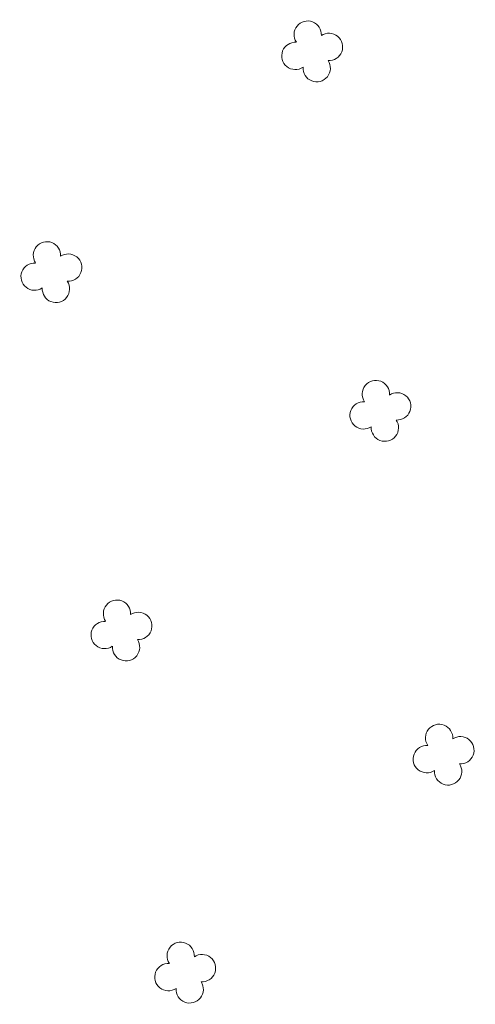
# Model space of a CAD drawing. Header units: metres. Extents: x 43144 to 46063, y 371355 to 373145.
# Tile 133 of 136: x 45924 to 45936, y 373095 to 373121. Entities that reach past the tile are written whole.
import ezdxf

# ---------------------------------------------------------------- set-up
doc = ezdxf.new("R2010")
doc.units = ezdxf.units.M

msp = doc.modelspace()

# ---------------------------------------------------------------- linework, layer by layer
at = {"layer": '', "color": 116, "linetype": 'Continuous', "lineweight": 13, "extrusion": (0, 0, -1)}
for centre, start, end in [((-45931.576, 373120.491), 326.0753, 183.9246), ((-45931.576, 373120.491), 326.0753, 183.9246), ((-45931.576, 373120.491), 326.0753, 183.9246), ((-45931.576, 373120.491), 326.0753, 183.9246), ((-45931.576, 373120.491), 326.0753, 183.9246), ((-45931.576, 373120.491), 326.0753, 183.9246), ((-45931.576, 373120.491), 326.0753, 183.9246), ((-45931.576, 373120.491), 326.0753, 183.9246), ((-45931.576, 373120.491), 326.0753, 183.9246), ((-45931.576, 373120.491), 326.0753, 183.9246), ((-45931.576, 373120.491), 326.0753, 183.9246), ((-45931.576, 373120.491), 326.0753, 183.9246), ((-45931.576, 373120.491), 326.0753, 183.9246), ((-45931.576, 373120.491), 326.0753, 183.9246), ((-45931.576, 373120.491), 326.0753, 183.9246), ((-45931.576, 373120.491), 326.0753, 183.9246), ((-45931.576, 373120.491), 326.0753, 183.9246), ((-45931.576, 373120.491), 326.0753, 183.9246), ((-45931.576, 373120.491), 326.0753, 183.9246), ((-45931.576, 373120.491), 326.0753, 183.9246), ((-45931.576, 373120.491), 326.0753, 183.9246), ((-45931.576, 373120.491), 326.0753, 183.9246), ((-45931.576, 373120.491), 326.0753, 183.9246), ((-45931.576, 373120.491), 326.0753, 183.9246), ((-45931.576, 373120.491), 326.0753, 183.9246), ((-45931.576, 373120.491), 326.0753, 183.9246), ((-45931.576, 373120.491), 326.0753, 183.9246), ((-45931.576, 373120.491), 326.0753, 183.9246), ((-45931.576, 373120.491), 326.0753, 183.9246), ((-45931.576, 373120.491), 326.0753, 183.9246), ((-45931.576, 373120.491), 326.0753, 183.9246), ((-45931.576, 373120.491), 326.0753, 183.9246), ((-45931.576, 373120.491), 326.0753, 183.9246), ((-45931.576, 373120.491), 326.0753, 183.9246), ((-45932.141, 373120.164), 56.0753, 273.9246), ((-45932.141, 373120.164), 56.0753, 273.9246), ((-45932.141, 373120.164), 56.0753, 273.9246), ((-45932.141, 373120.164), 56.0753, 273.9246), ((-45932.141, 373120.164), 56.0753, 273.9246), ((-45932.141, 373120.164), 56.0753, 273.9246), ((-45932.141, 373120.164), 56.0753, 273.9246), ((-45932.141, 373120.164), 56.0753, 273.9246), ((-45932.141, 373120.164), 56.0753, 273.9246), ((-45932.141, 373120.164), 56.0753, 273.9246), ((-45932.141, 373120.164), 56.0753, 273.9246), ((-45932.141, 373120.164), 56.0753, 273.9246), ((-45932.141, 373120.164), 56.0753, 273.9246), ((-45932.141, 373120.164), 56.0753, 273.9246), ((-45932.141, 373120.164), 56.0753, 273.9246), ((-45932.141, 373120.164), 56.0753, 273.9246), ((-45932.141, 373120.164), 56.0753, 273.9246), ((-45932.141, 373120.164), 56.0753, 273.9246), ((-45932.141, 373120.164), 56.0753, 273.9246), ((-45932.141, 373120.164), 56.0753, 273.9246), ((-45932.141, 373120.164), 56.0753, 273.9246), ((-45932.141, 373120.164), 56.0753, 273.9246), ((-45932.141, 373120.164), 56.0753, 273.9246), ((-45932.141, 373120.164), 56.0753, 273.9246), ((-45932.141, 373120.164), 56.0753, 273.9246), ((-45932.141, 373120.164), 56.0753, 273.9246), ((-45932.141, 373120.164), 56.0753, 273.9246), ((-45932.141, 373120.164), 56.0753, 273.9246), ((-45932.141, 373120.164), 56.0753, 273.9246), ((-45932.141, 373120.164), 56.0753, 273.9246), ((-45932.141, 373120.164), 56.0753, 273.9246), ((-45932.141, 373120.164), 56.0753, 273.9246), ((-45932.141, 373120.164), 56.0753, 273.9246), ((-45932.141, 373120.164), 56.0753, 273.9246), ((-45931.249, 373119.925), 236.0753, 93.9246), ((-45931.249, 373119.925), 236.0753, 93.9246), ((-45931.249, 373119.925), 236.0753, 93.9246), ((-45931.249, 373119.925), 236.0753, 93.9246), ((-45931.249, 373119.925), 236.0753, 93.9246), ((-45931.249, 373119.925), 236.0753, 93.9246), ((-45931.249, 373119.925), 236.0753, 93.9246), ((-45931.249, 373119.925), 236.0753, 93.9246), ((-45931.249, 373119.925), 236.0753, 93.9246), ((-45931.249, 373119.925), 236.0753, 93.9246), ((-45931.249, 373119.925), 236.0753, 93.9246), ((-45931.249, 373119.925), 236.0753, 93.9246), ((-45931.249, 373119.925), 236.0753, 93.9246), ((-45931.249, 373119.925), 236.0753, 93.9246), ((-45931.249, 373119.925), 236.0753, 93.9246), ((-45931.249, 373119.925), 236.0753, 93.9246), ((-45931.249, 373119.925), 236.0753, 93.9246), ((-45931.249, 373119.925), 236.0753, 93.9246), ((-45931.249, 373119.925), 236.0753, 93.9246), ((-45931.249, 373119.925), 236.0753, 93.9246), ((-45931.249, 373119.925), 236.0753, 93.9246), ((-45931.249, 373119.925), 236.0753, 93.9246), ((-45931.249, 373119.925), 236.0753, 93.9246), ((-45931.249, 373119.925), 236.0753, 93.9246), ((-45931.249, 373119.925), 236.0753, 93.9246), ((-45931.249, 373119.925), 236.0753, 93.9246), ((-45931.249, 373119.925), 236.0753, 93.9246), ((-45931.249, 373119.925), 236.0753, 93.9246), ((-45931.249, 373119.925), 236.0753, 93.9246), ((-45931.249, 373119.925), 236.0753, 93.9246), ((-45931.249, 373119.925), 236.0753, 93.9246), ((-45931.249, 373119.925), 236.0753, 93.9246), ((-45931.249, 373119.925), 236.0753, 93.9246), ((-45931.249, 373119.925), 236.0753, 93.9246), ((-45931.815, 373119.599), 146.0753, 3.9246), ((-45931.815, 373119.599), 146.0753, 3.9246), ((-45931.815, 373119.599), 146.0753, 3.9246), ((-45931.815, 373119.599), 146.0753, 3.9246), ((-45931.815, 373119.599), 146.0753, 3.9246), ((-45931.815, 373119.599), 146.0753, 3.9246), ((-45931.815, 373119.599), 146.0753, 3.9246), ((-45931.815, 373119.599), 146.0753, 3.9246), ((-45931.815, 373119.599), 146.0753, 3.9246), ((-45931.815, 373119.599), 146.0753, 3.9246), ((-45931.815, 373119.599), 146.0753, 3.9246), ((-45931.815, 373119.599), 146.0753, 3.9246), ((-45931.815, 373119.599), 146.0753, 3.9246), ((-45931.815, 373119.599), 146.0753, 3.9246), ((-45931.815, 373119.599), 146.0753, 3.9246), ((-45931.815, 373119.599), 146.0753, 3.9246), ((-45931.815, 373119.599), 146.0753, 3.9246), ((-45931.815, 373119.599), 146.0753, 3.9246), ((-45931.815, 373119.599), 146.0753, 3.9246), ((-45931.815, 373119.599), 146.0753, 3.9246), ((-45931.815, 373119.599), 146.0753, 3.9246), ((-45931.815, 373119.599), 146.0753, 3.9246), ((-45931.815, 373119.599), 146.0753, 3.9246), ((-45931.815, 373119.599), 146.0753, 3.9246), ((-45931.815, 373119.599), 146.0753, 3.9246), ((-45931.815, 373119.599), 146.0753, 3.9246), ((-45931.815, 373119.599), 146.0753, 3.9246), ((-45931.815, 373119.599), 146.0753, 3.9246), ((-45931.815, 373119.599), 146.0753, 3.9246), ((-45931.815, 373119.599), 146.0753, 3.9246), ((-45931.815, 373119.599), 146.0753, 3.9246), ((-45931.815, 373119.599), 146.0753, 3.9246), ((-45931.815, 373119.599), 146.0753, 3.9246), ((-45931.815, 373119.599), 146.0753, 3.9246), ((-45924.652, 373114.628), 326.0753, 183.9246), ((-45924.652, 373114.628), 326.0753, 183.9246), ((-45924.652, 373114.628), 326.0753, 183.9246), ((-45924.652, 373114.628), 326.0753, 183.9246), ((-45924.652, 373114.628), 326.0753, 183.9246), ((-45924.652, 373114.628), 326.0753, 183.9246), ((-45924.652, 373114.628), 326.0753, 183.9246), ((-45924.652, 373114.628), 326.0753, 183.9246), ((-45924.652, 373114.628), 326.0753, 183.9246), ((-45924.652, 373114.628), 326.0753, 183.9246), ((-45924.652, 373114.628), 326.0753, 183.9246), ((-45924.652, 373114.628), 326.0753, 183.9246), ((-45924.652, 373114.628), 326.0753, 183.9246), ((-45924.652, 373114.628), 326.0753, 183.9246), ((-45924.652, 373114.628), 326.0753, 183.9246), ((-45924.652, 373114.628), 326.0753, 183.9246), ((-45924.652, 373114.628), 326.0753, 183.9246), ((-45924.652, 373114.628), 326.0753, 183.9246), ((-45924.652, 373114.628), 326.0753, 183.9246), ((-45924.652, 373114.628), 326.0753, 183.9246), ((-45924.652, 373114.628), 326.0753, 183.9246), ((-45924.652, 373114.628), 326.0753, 183.9246), ((-45924.652, 373114.628), 326.0753, 183.9246), ((-45924.652, 373114.628), 326.0753, 183.9246), ((-45924.652, 373114.628), 326.0753, 183.9246), ((-45924.652, 373114.628), 326.0753, 183.9246), ((-45924.652, 373114.628), 326.0753, 183.9246), ((-45924.652, 373114.628), 326.0753, 183.9246), ((-45924.652, 373114.628), 326.0753, 183.9246), ((-45924.652, 373114.628), 326.0753, 183.9246), ((-45924.652, 373114.628), 326.0753, 183.9246), ((-45924.652, 373114.628), 326.0753, 183.9246), ((-45924.652, 373114.628), 326.0753, 183.9246), ((-45924.652, 373114.628), 326.0753, 183.9246), ((-45925.217, 373114.301), 56.0753, 273.9246), ((-45925.217, 373114.301), 56.0753, 273.9246), ((-45925.217, 373114.301), 56.0753, 273.9246), ((-45925.217, 373114.301), 56.0753, 273.9246), ((-45925.217, 373114.301), 56.0753, 273.9246), ((-45925.217, 373114.301), 56.0753, 273.9246), ((-45925.217, 373114.301), 56.0753, 273.9246), ((-45925.217, 373114.301), 56.0753, 273.9246), ((-45925.217, 373114.301), 56.0753, 273.9246), ((-45925.217, 373114.301), 56.0753, 273.9246), ((-45925.217, 373114.301), 56.0753, 273.9246), ((-45925.217, 373114.301), 56.0753, 273.9246), ((-45925.217, 373114.301), 56.0753, 273.9246), ((-45925.217, 373114.301), 56.0753, 273.9246), ((-45925.217, 373114.301), 56.0753, 273.9246), ((-45925.217, 373114.301), 56.0753, 273.9246), ((-45925.217, 373114.301), 56.0753, 273.9246), ((-45925.217, 373114.301), 56.0753, 273.9246), ((-45925.217, 373114.301), 56.0753, 273.9246), ((-45925.217, 373114.301), 56.0753, 273.9246), ((-45925.217, 373114.301), 56.0753, 273.9246), ((-45925.217, 373114.301), 56.0753, 273.9246), ((-45925.217, 373114.301), 56.0753, 273.9246), ((-45925.217, 373114.301), 56.0753, 273.9246), ((-45925.217, 373114.301), 56.0753, 273.9246), ((-45925.217, 373114.301), 56.0753, 273.9246), ((-45925.217, 373114.301), 56.0753, 273.9246), ((-45925.217, 373114.301), 56.0753, 273.9246), ((-45925.217, 373114.301), 56.0753, 273.9246), ((-45925.217, 373114.301), 56.0753, 273.9246), ((-45925.217, 373114.301), 56.0753, 273.9246), ((-45925.217, 373114.301), 56.0753, 273.9246), ((-45925.217, 373114.301), 56.0753, 273.9246), ((-45925.217, 373114.301), 56.0753, 273.9246), ((-45924.325, 373114.062), 236.0753, 93.9246), ((-45924.325, 373114.062), 236.0753, 93.9246), ((-45924.325, 373114.062), 236.0753, 93.9246), ((-45924.325, 373114.062), 236.0753, 93.9246), ((-45924.325, 373114.062), 236.0753, 93.9246), ((-45924.325, 373114.062), 236.0753, 93.9246), ((-45924.325, 373114.062), 236.0753, 93.9246), ((-45924.325, 373114.062), 236.0753, 93.9246), ((-45924.325, 373114.062), 236.0753, 93.9246), ((-45924.325, 373114.062), 236.0753, 93.9246), ((-45924.325, 373114.062), 236.0753, 93.9246), ((-45924.325, 373114.062), 236.0753, 93.9246), ((-45924.325, 373114.062), 236.0753, 93.9246), ((-45924.325, 373114.062), 236.0753, 93.9246), ((-45924.325, 373114.062), 236.0753, 93.9246), ((-45924.325, 373114.062), 236.0753, 93.9246), ((-45924.325, 373114.062), 236.0753, 93.9246), ((-45924.325, 373114.062), 236.0753, 93.9246), ((-45924.325, 373114.062), 236.0753, 93.9246), ((-45924.325, 373114.062), 236.0753, 93.9246), ((-45924.325, 373114.062), 236.0753, 93.9246), ((-45924.325, 373114.062), 236.0753, 93.9246), ((-45924.325, 373114.062), 236.0753, 93.9246), ((-45924.325, 373114.062), 236.0753, 93.9246), ((-45924.325, 373114.062), 236.0753, 93.9246), ((-45924.325, 373114.062), 236.0753, 93.9246), ((-45924.325, 373114.062), 236.0753, 93.9246), ((-45924.325, 373114.062), 236.0753, 93.9246), ((-45924.325, 373114.062), 236.0753, 93.9246), ((-45924.325, 373114.062), 236.0753, 93.9246), ((-45924.325, 373114.062), 236.0753, 93.9246), ((-45924.325, 373114.062), 236.0753, 93.9246), ((-45924.325, 373114.062), 236.0753, 93.9246), ((-45924.325, 373114.062), 236.0753, 93.9246), ((-45924.891, 373113.736), 146.0753, 3.9246), ((-45924.891, 373113.736), 146.0753, 3.9246), ((-45924.891, 373113.736), 146.0753, 3.9246), ((-45924.891, 373113.736), 146.0753, 3.9246), ((-45924.891, 373113.736), 146.0753, 3.9246), ((-45924.891, 373113.736), 146.0753, 3.9246), ((-45924.891, 373113.736), 146.0753, 3.9246), ((-45924.891, 373113.736), 146.0753, 3.9246), ((-45924.891, 373113.736), 146.0753, 3.9246), ((-45924.891, 373113.736), 146.0753, 3.9246), ((-45924.891, 373113.736), 146.0753, 3.9246), ((-45924.891, 373113.736), 146.0753, 3.9246), ((-45924.891, 373113.736), 146.0753, 3.9246), ((-45924.891, 373113.736), 146.0753, 3.9246), ((-45924.891, 373113.736), 146.0753, 3.9246), ((-45924.891, 373113.736), 146.0753, 3.9246), ((-45924.891, 373113.736), 146.0753, 3.9246), ((-45924.891, 373113.736), 146.0753, 3.9246), ((-45924.891, 373113.736), 146.0753, 3.9246), ((-45924.891, 373113.736), 146.0753, 3.9246), ((-45924.891, 373113.736), 146.0753, 3.9246), ((-45924.891, 373113.736), 146.0753, 3.9246), ((-45924.891, 373113.736), 146.0753, 3.9246), ((-45924.891, 373113.736), 146.0753, 3.9246), ((-45924.891, 373113.736), 146.0753, 3.9246), ((-45924.891, 373113.736), 146.0753, 3.9246), ((-45924.891, 373113.736), 146.0753, 3.9246), ((-45924.891, 373113.736), 146.0753, 3.9246), ((-45924.891, 373113.736), 146.0753, 3.9246), ((-45924.891, 373113.736), 146.0753, 3.9246), ((-45924.891, 373113.736), 146.0753, 3.9246), ((-45924.891, 373113.736), 146.0753, 3.9246), ((-45924.891, 373113.736), 146.0753, 3.9246), ((-45924.891, 373113.736), 146.0753, 3.9246), ((-45933.387, 373110.943), 326.0753, 183.9246), ((-45933.387, 373110.943), 326.0753, 183.9246), ((-45933.387, 373110.943), 326.0753, 183.9246), ((-45933.387, 373110.943), 326.0753, 183.9246), ((-45933.387, 373110.943), 326.0753, 183.9246), ((-45933.387, 373110.943), 326.0753, 183.9246), ((-45933.387, 373110.943), 326.0753, 183.9246), ((-45933.387, 373110.943), 326.0753, 183.9246), ((-45933.387, 373110.943), 326.0753, 183.9246), ((-45933.387, 373110.943), 326.0753, 183.9246), ((-45933.387, 373110.943), 326.0753, 183.9246), ((-45933.387, 373110.943), 326.0753, 183.9246), ((-45933.387, 373110.943), 326.0753, 183.9246), ((-45933.387, 373110.943), 326.0753, 183.9246), ((-45933.387, 373110.943), 326.0753, 183.9246), ((-45933.387, 373110.943), 326.0753, 183.9246), ((-45933.387, 373110.943), 326.0753, 183.9246), ((-45933.387, 373110.943), 326.0753, 183.9246), ((-45933.387, 373110.943), 326.0753, 183.9246), ((-45933.387, 373110.943), 326.0753, 183.9246), ((-45933.387, 373110.943), 326.0753, 183.9246), ((-45933.387, 373110.943), 326.0753, 183.9246), ((-45933.387, 373110.943), 326.0753, 183.9246), ((-45933.387, 373110.943), 326.0753, 183.9246), ((-45933.387, 373110.943), 326.0753, 183.9246), ((-45933.387, 373110.943), 326.0753, 183.9246), ((-45933.387, 373110.943), 326.0753, 183.9246), ((-45933.387, 373110.943), 326.0753, 183.9246), ((-45933.387, 373110.943), 326.0753, 183.9246), ((-45933.387, 373110.943), 326.0753, 183.9246), ((-45933.387, 373110.943), 326.0753, 183.9246), ((-45933.387, 373110.943), 326.0753, 183.9246), ((-45933.387, 373110.943), 326.0753, 183.9246), ((-45933.387, 373110.943), 326.0753, 183.9246), ((-45933.952, 373110.616), 56.0753, 273.9246), ((-45933.952, 373110.616), 56.0753, 273.9246), ((-45933.952, 373110.616), 56.0753, 273.9246), ((-45933.952, 373110.616), 56.0753, 273.9246), ((-45933.952, 373110.616), 56.0753, 273.9246), ((-45933.952, 373110.616), 56.0753, 273.9246), ((-45933.952, 373110.616), 56.0753, 273.9246), ((-45933.952, 373110.616), 56.0753, 273.9246), ((-45933.952, 373110.616), 56.0753, 273.9246), ((-45933.952, 373110.616), 56.0753, 273.9246), ((-45933.952, 373110.616), 56.0753, 273.9246), ((-45933.952, 373110.616), 56.0753, 273.9246), ((-45933.952, 373110.616), 56.0753, 273.9246), ((-45933.952, 373110.616), 56.0753, 273.9246), ((-45933.952, 373110.616), 56.0753, 273.9246), ((-45933.952, 373110.616), 56.0753, 273.9246), ((-45933.952, 373110.616), 56.0753, 273.9246), ((-45933.952, 373110.616), 56.0753, 273.9246), ((-45933.952, 373110.616), 56.0753, 273.9246), ((-45933.952, 373110.616), 56.0753, 273.9246), ((-45933.952, 373110.616), 56.0753, 273.9246), ((-45933.952, 373110.616), 56.0753, 273.9246), ((-45933.952, 373110.616), 56.0753, 273.9246), ((-45933.952, 373110.616), 56.0753, 273.9246), ((-45933.952, 373110.616), 56.0753, 273.9246), ((-45933.952, 373110.616), 56.0753, 273.9246), ((-45933.952, 373110.616), 56.0753, 273.9246), ((-45933.952, 373110.616), 56.0753, 273.9246), ((-45933.952, 373110.616), 56.0753, 273.9246), ((-45933.952, 373110.616), 56.0753, 273.9246), ((-45933.952, 373110.616), 56.0753, 273.9246), ((-45933.952, 373110.616), 56.0753, 273.9246), ((-45933.952, 373110.616), 56.0753, 273.9246), ((-45933.952, 373110.616), 56.0753, 273.9246), ((-45933.06, 373110.377), 236.0753, 93.9246), ((-45933.06, 373110.377), 236.0753, 93.9246), ((-45933.06, 373110.377), 236.0753, 93.9246), ((-45933.06, 373110.377), 236.0753, 93.9246), ((-45933.06, 373110.377), 236.0753, 93.9246), ((-45933.06, 373110.377), 236.0753, 93.9246), ((-45933.06, 373110.377), 236.0753, 93.9246), ((-45933.06, 373110.377), 236.0753, 93.9246), ((-45933.06, 373110.377), 236.0753, 93.9246), ((-45933.06, 373110.377), 236.0753, 93.9246), ((-45933.06, 373110.377), 236.0753, 93.9246), ((-45933.06, 373110.377), 236.0753, 93.9246), ((-45933.06, 373110.377), 236.0753, 93.9246), ((-45933.06, 373110.377), 236.0753, 93.9246), ((-45933.06, 373110.377), 236.0753, 93.9246), ((-45933.06, 373110.377), 236.0753, 93.9246), ((-45933.06, 373110.377), 236.0753, 93.9246), ((-45933.06, 373110.377), 236.0753, 93.9246), ((-45933.06, 373110.377), 236.0753, 93.9246), ((-45933.06, 373110.377), 236.0753, 93.9246), ((-45933.06, 373110.377), 236.0753, 93.9246), ((-45933.06, 373110.377), 236.0753, 93.9246), ((-45933.06, 373110.377), 236.0753, 93.9246), ((-45933.06, 373110.377), 236.0753, 93.9246), ((-45933.06, 373110.377), 236.0753, 93.9246), ((-45933.06, 373110.377), 236.0753, 93.9246), ((-45933.06, 373110.377), 236.0753, 93.9246), ((-45933.06, 373110.377), 236.0753, 93.9246), ((-45933.06, 373110.377), 236.0753, 93.9246), ((-45933.06, 373110.377), 236.0753, 93.9246), ((-45933.06, 373110.377), 236.0753, 93.9246), ((-45933.06, 373110.377), 236.0753, 93.9246), ((-45933.06, 373110.377), 236.0753, 93.9246), ((-45933.06, 373110.377), 236.0753, 93.9246), ((-45933.626, 373110.051), 146.0753, 3.9246), ((-45933.626, 373110.051), 146.0753, 3.9246), ((-45933.626, 373110.051), 146.0753, 3.9246), ((-45933.626, 373110.051), 146.0753, 3.9246), ((-45933.626, 373110.051), 146.0753, 3.9246), ((-45933.626, 373110.051), 146.0753, 3.9246), ((-45933.626, 373110.051), 146.0753, 3.9246), ((-45933.626, 373110.051), 146.0753, 3.9246), ((-45933.626, 373110.051), 146.0753, 3.9246), ((-45933.626, 373110.051), 146.0753, 3.9246), ((-45933.626, 373110.051), 146.0753, 3.9246), ((-45933.626, 373110.051), 146.0753, 3.9246), ((-45933.626, 373110.051), 146.0753, 3.9246), ((-45933.626, 373110.051), 146.0753, 3.9246), ((-45933.626, 373110.051), 146.0753, 3.9246), ((-45933.626, 373110.051), 146.0753, 3.9246), ((-45933.626, 373110.051), 146.0753, 3.9246), ((-45933.626, 373110.051), 146.0753, 3.9246), ((-45933.626, 373110.051), 146.0753, 3.9246), ((-45933.626, 373110.051), 146.0753, 3.9246), ((-45933.626, 373110.051), 146.0753, 3.9246), ((-45933.626, 373110.051), 146.0753, 3.9246), ((-45933.626, 373110.051), 146.0753, 3.9246), ((-45933.626, 373110.051), 146.0753, 3.9246), ((-45933.626, 373110.051), 146.0753, 3.9246), ((-45933.626, 373110.051), 146.0753, 3.9246), ((-45933.626, 373110.051), 146.0753, 3.9246), ((-45933.626, 373110.051), 146.0753, 3.9246), ((-45933.626, 373110.051), 146.0753, 3.9246), ((-45933.626, 373110.051), 146.0753, 3.9246), ((-45933.626, 373110.051), 146.0753, 3.9246), ((-45933.626, 373110.051), 146.0753, 3.9246), ((-45933.626, 373110.051), 146.0753, 3.9246), ((-45933.626, 373110.051), 146.0753, 3.9246), ((-45926.513, 373105.11), 326.0753, 183.9246), ((-45926.513, 373105.11), 326.0753, 183.9246), ((-45926.513, 373105.11), 326.0753, 183.9246), ((-45926.513, 373105.11), 326.0753, 183.9246), ((-45926.513, 373105.11), 326.0753, 183.9246), ((-45926.513, 373105.11), 326.0753, 183.9246), ((-45926.513, 373105.11), 326.0753, 183.9246), ((-45926.513, 373105.11), 326.0753, 183.9246), ((-45926.513, 373105.11), 326.0753, 183.9246), ((-45926.513, 373105.11), 326.0753, 183.9246), ((-45926.513, 373105.11), 326.0753, 183.9246), ((-45926.513, 373105.11), 326.0753, 183.9246), ((-45926.513, 373105.11), 326.0753, 183.9246), ((-45926.513, 373105.11), 326.0753, 183.9246), ((-45926.513, 373105.11), 326.0753, 183.9246), ((-45926.513, 373105.11), 326.0753, 183.9246), ((-45926.513, 373105.11), 326.0753, 183.9246), ((-45926.513, 373105.11), 326.0753, 183.9246), ((-45926.513, 373105.11), 326.0753, 183.9246), ((-45926.513, 373105.11), 326.0753, 183.9246), ((-45926.513, 373105.11), 326.0753, 183.9246), ((-45926.513, 373105.11), 326.0753, 183.9246), ((-45926.513, 373105.11), 326.0753, 183.9246), ((-45926.513, 373105.11), 326.0753, 183.9246), ((-45926.513, 373105.11), 326.0753, 183.9246), ((-45926.513, 373105.11), 326.0753, 183.9246), ((-45926.513, 373105.11), 326.0753, 183.9246), ((-45926.513, 373105.11), 326.0753, 183.9246), ((-45926.513, 373105.11), 326.0753, 183.9246), ((-45926.513, 373105.11), 326.0753, 183.9246), ((-45926.513, 373105.11), 326.0753, 183.9246), ((-45926.513, 373105.11), 326.0753, 183.9246), ((-45926.513, 373105.11), 326.0753, 183.9246), ((-45926.513, 373105.11), 326.0753, 183.9246), ((-45927.078, 373104.783), 56.0753, 273.9246), ((-45927.078, 373104.783), 56.0753, 273.9246), ((-45927.078, 373104.783), 56.0753, 273.9246), ((-45927.078, 373104.783), 56.0753, 273.9246), ((-45927.078, 373104.783), 56.0753, 273.9246), ((-45927.078, 373104.783), 56.0753, 273.9246), ((-45927.078, 373104.783), 56.0753, 273.9246), ((-45927.078, 373104.783), 56.0753, 273.9246), ((-45927.078, 373104.783), 56.0753, 273.9246), ((-45927.078, 373104.783), 56.0753, 273.9246), ((-45927.078, 373104.783), 56.0753, 273.9246), ((-45927.078, 373104.783), 56.0753, 273.9246), ((-45927.078, 373104.783), 56.0753, 273.9246), ((-45927.078, 373104.783), 56.0753, 273.9246), ((-45927.078, 373104.783), 56.0753, 273.9246), ((-45927.078, 373104.783), 56.0753, 273.9246), ((-45927.078, 373104.783), 56.0753, 273.9246), ((-45927.078, 373104.783), 56.0753, 273.9246), ((-45927.078, 373104.783), 56.0753, 273.9246), ((-45927.078, 373104.783), 56.0753, 273.9246), ((-45927.078, 373104.783), 56.0753, 273.9246), ((-45927.078, 373104.783), 56.0753, 273.9246), ((-45927.078, 373104.783), 56.0753, 273.9246), ((-45927.078, 373104.783), 56.0753, 273.9246), ((-45927.078, 373104.783), 56.0753, 273.9246), ((-45927.078, 373104.783), 56.0753, 273.9246), ((-45927.078, 373104.783), 56.0753, 273.9246), ((-45927.078, 373104.783), 56.0753, 273.9246), ((-45927.078, 373104.783), 56.0753, 273.9246), ((-45927.078, 373104.783), 56.0753, 273.9246), ((-45927.078, 373104.783), 56.0753, 273.9246), ((-45927.078, 373104.783), 56.0753, 273.9246), ((-45927.078, 373104.783), 56.0753, 273.9246), ((-45927.078, 373104.783), 56.0753, 273.9246), ((-45926.186, 373104.544), 236.0753, 93.9246), ((-45926.186, 373104.544), 236.0753, 93.9246), ((-45926.186, 373104.544), 236.0753, 93.9246), ((-45926.186, 373104.544), 236.0753, 93.9246), ((-45926.186, 373104.544), 236.0753, 93.9246), ((-45926.186, 373104.544), 236.0753, 93.9246), ((-45926.186, 373104.544), 236.0753, 93.9246), ((-45926.186, 373104.544), 236.0753, 93.9246), ((-45926.186, 373104.544), 236.0753, 93.9246), ((-45926.186, 373104.544), 236.0753, 93.9246), ((-45926.186, 373104.544), 236.0753, 93.9246), ((-45926.186, 373104.544), 236.0753, 93.9246), ((-45926.186, 373104.544), 236.0753, 93.9246), ((-45926.186, 373104.544), 236.0753, 93.9246), ((-45926.186, 373104.544), 236.0753, 93.9246), ((-45926.186, 373104.544), 236.0753, 93.9246), ((-45926.186, 373104.544), 236.0753, 93.9246), ((-45926.186, 373104.544), 236.0753, 93.9246), ((-45926.186, 373104.544), 236.0753, 93.9246), ((-45926.186, 373104.544), 236.0753, 93.9246), ((-45926.186, 373104.544), 236.0753, 93.9246), ((-45926.186, 373104.544), 236.0753, 93.9246), ((-45926.186, 373104.544), 236.0753, 93.9246), ((-45926.186, 373104.544), 236.0753, 93.9246), ((-45926.186, 373104.544), 236.0753, 93.9246), ((-45926.186, 373104.544), 236.0753, 93.9246), ((-45926.186, 373104.544), 236.0753, 93.9246), ((-45926.186, 373104.544), 236.0753, 93.9246), ((-45926.186, 373104.544), 236.0753, 93.9246), ((-45926.186, 373104.544), 236.0753, 93.9246), ((-45926.186, 373104.544), 236.0753, 93.9246), ((-45926.186, 373104.544), 236.0753, 93.9246), ((-45926.186, 373104.544), 236.0753, 93.9246), ((-45926.186, 373104.544), 236.0753, 93.9246), ((-45926.752, 373104.218), 146.0753, 3.9246), ((-45926.752, 373104.218), 146.0753, 3.9246), ((-45926.752, 373104.218), 146.0753, 3.9246), ((-45926.752, 373104.218), 146.0753, 3.9246), ((-45926.752, 373104.218), 146.0753, 3.9246), ((-45926.752, 373104.218), 146.0753, 3.9246), ((-45926.752, 373104.218), 146.0753, 3.9246), ((-45926.752, 373104.218), 146.0753, 3.9246), ((-45926.752, 373104.218), 146.0753, 3.9246), ((-45926.752, 373104.218), 146.0753, 3.9246), ((-45926.752, 373104.218), 146.0753, 3.9246), ((-45926.752, 373104.218), 146.0753, 3.9246), ((-45926.752, 373104.218), 146.0753, 3.9246), ((-45926.752, 373104.218), 146.0753, 3.9246), ((-45926.752, 373104.218), 146.0753, 3.9246), ((-45926.752, 373104.218), 146.0753, 3.9246), ((-45926.752, 373104.218), 146.0753, 3.9246), ((-45926.752, 373104.218), 146.0753, 3.9246), ((-45926.752, 373104.218), 146.0753, 3.9246), ((-45926.752, 373104.218), 146.0753, 3.9246), ((-45926.752, 373104.218), 146.0753, 3.9246), ((-45926.752, 373104.218), 146.0753, 3.9246), ((-45926.752, 373104.218), 146.0753, 3.9246), ((-45926.752, 373104.218), 146.0753, 3.9246), ((-45926.752, 373104.218), 146.0753, 3.9246), ((-45926.752, 373104.218), 146.0753, 3.9246), ((-45926.752, 373104.218), 146.0753, 3.9246), ((-45926.752, 373104.218), 146.0753, 3.9246), ((-45926.752, 373104.218), 146.0753, 3.9246), ((-45926.752, 373104.218), 146.0753, 3.9246), ((-45926.752, 373104.218), 146.0753, 3.9246), ((-45926.752, 373104.218), 146.0753, 3.9246), ((-45926.752, 373104.218), 146.0753, 3.9246), ((-45926.752, 373104.218), 146.0753, 3.9246), ((-45935.065, 373101.811), 326.0753, 183.9246), ((-45935.065, 373101.811), 326.0753, 183.9246), ((-45935.065, 373101.811), 326.0753, 183.9246), ((-45935.065, 373101.811), 326.0753, 183.9246), ((-45935.065, 373101.811), 326.0753, 183.9246), ((-45935.065, 373101.811), 326.0753, 183.9246), ((-45935.065, 373101.811), 326.0753, 183.9246), ((-45935.065, 373101.811), 326.0753, 183.9246), ((-45935.065, 373101.811), 326.0753, 183.9246), ((-45935.065, 373101.811), 326.0753, 183.9246), ((-45935.065, 373101.811), 326.0753, 183.9246), ((-45935.065, 373101.811), 326.0753, 183.9246), ((-45935.065, 373101.811), 326.0753, 183.9246), ((-45935.065, 373101.811), 326.0753, 183.9246), ((-45935.065, 373101.811), 326.0753, 183.9246), ((-45935.065, 373101.811), 326.0753, 183.9246), ((-45935.065, 373101.811), 326.0753, 183.9246), ((-45935.065, 373101.811), 326.0753, 183.9246), ((-45935.065, 373101.811), 326.0753, 183.9246), ((-45935.065, 373101.811), 326.0753, 183.9246), ((-45935.065, 373101.811), 326.0753, 183.9246), ((-45935.065, 373101.811), 326.0753, 183.9246), ((-45935.065, 373101.811), 326.0753, 183.9246), ((-45935.065, 373101.811), 326.0753, 183.9246), ((-45935.065, 373101.811), 326.0753, 183.9246), ((-45935.065, 373101.811), 326.0753, 183.9246), ((-45935.065, 373101.811), 326.0753, 183.9246), ((-45935.065, 373101.811), 326.0753, 183.9246), ((-45935.065, 373101.811), 326.0753, 183.9246), ((-45935.065, 373101.811), 326.0753, 183.9246), ((-45935.065, 373101.811), 326.0753, 183.9246), ((-45935.065, 373101.811), 326.0753, 183.9246), ((-45935.065, 373101.811), 326.0753, 183.9246), ((-45935.065, 373101.811), 326.0753, 183.9246), ((-45935.63, 373101.484), 56.0753, 273.9246), ((-45935.63, 373101.484), 56.0753, 273.9246), ((-45935.63, 373101.484), 56.0753, 273.9246), ((-45935.63, 373101.484), 56.0753, 273.9246), ((-45935.63, 373101.484), 56.0753, 273.9246), ((-45935.63, 373101.484), 56.0753, 273.9246), ((-45935.63, 373101.484), 56.0753, 273.9246), ((-45935.63, 373101.484), 56.0753, 273.9246), ((-45935.63, 373101.484), 56.0753, 273.9246), ((-45935.63, 373101.484), 56.0753, 273.9246), ((-45935.63, 373101.484), 56.0753, 273.9246), ((-45935.63, 373101.484), 56.0753, 273.9246), ((-45935.63, 373101.484), 56.0753, 273.9246), ((-45935.63, 373101.484), 56.0753, 273.9246), ((-45935.63, 373101.484), 56.0753, 273.9246), ((-45935.63, 373101.484), 56.0753, 273.9246), ((-45935.63, 373101.484), 56.0753, 273.9246), ((-45935.63, 373101.484), 56.0753, 273.9246), ((-45935.63, 373101.484), 56.0753, 273.9246), ((-45935.63, 373101.484), 56.0753, 273.9246), ((-45935.63, 373101.484), 56.0753, 273.9246), ((-45935.63, 373101.484), 56.0753, 273.9246), ((-45935.63, 373101.484), 56.0753, 273.9246), ((-45935.63, 373101.484), 56.0753, 273.9246), ((-45935.63, 373101.484), 56.0753, 273.9246), ((-45935.63, 373101.484), 56.0753, 273.9246), ((-45935.63, 373101.484), 56.0753, 273.9246), ((-45935.63, 373101.484), 56.0753, 273.9246), ((-45935.63, 373101.484), 56.0753, 273.9246), ((-45935.63, 373101.484), 56.0753, 273.9246), ((-45935.63, 373101.484), 56.0753, 273.9246), ((-45935.63, 373101.484), 56.0753, 273.9246), ((-45935.63, 373101.484), 56.0753, 273.9246), ((-45935.63, 373101.484), 56.0753, 273.9246), ((-45934.738, 373101.245), 236.0753, 93.9246), ((-45934.738, 373101.245), 236.0753, 93.9246), ((-45934.738, 373101.245), 236.0753, 93.9246), ((-45934.738, 373101.245), 236.0753, 93.9246), ((-45934.738, 373101.245), 236.0753, 93.9246), ((-45934.738, 373101.245), 236.0753, 93.9246), ((-45934.738, 373101.245), 236.0753, 93.9246), ((-45934.738, 373101.245), 236.0753, 93.9246), ((-45934.738, 373101.245), 236.0753, 93.9246), ((-45934.738, 373101.245), 236.0753, 93.9246), ((-45934.738, 373101.245), 236.0753, 93.9246), ((-45934.738, 373101.245), 236.0753, 93.9246), ((-45934.738, 373101.245), 236.0753, 93.9246), ((-45934.738, 373101.245), 236.0753, 93.9246), ((-45934.738, 373101.245), 236.0753, 93.9246), ((-45934.738, 373101.245), 236.0753, 93.9246), ((-45934.738, 373101.245), 236.0753, 93.9246), ((-45934.738, 373101.245), 236.0753, 93.9246), ((-45934.738, 373101.245), 236.0753, 93.9246), ((-45934.738, 373101.245), 236.0753, 93.9246), ((-45934.738, 373101.245), 236.0753, 93.9246), ((-45934.738, 373101.245), 236.0753, 93.9246), ((-45934.738, 373101.245), 236.0753, 93.9246), ((-45934.738, 373101.245), 236.0753, 93.9246), ((-45934.738, 373101.245), 236.0753, 93.9246), ((-45934.738, 373101.245), 236.0753, 93.9246), ((-45934.738, 373101.245), 236.0753, 93.9246), ((-45934.738, 373101.245), 236.0753, 93.9246), ((-45934.738, 373101.245), 236.0753, 93.9246), ((-45934.738, 373101.245), 236.0753, 93.9246), ((-45934.738, 373101.245), 236.0753, 93.9246), ((-45934.738, 373101.245), 236.0753, 93.9246), ((-45934.738, 373101.245), 236.0753, 93.9246), ((-45934.738, 373101.245), 236.0753, 93.9246), ((-45935.304, 373100.919), 146.0753, 3.9246), ((-45935.304, 373100.919), 146.0753, 3.9246), ((-45935.304, 373100.919), 146.0753, 3.9246), ((-45935.304, 373100.919), 146.0753, 3.9246), ((-45935.304, 373100.919), 146.0753, 3.9246), ((-45935.304, 373100.919), 146.0753, 3.9246), ((-45935.304, 373100.919), 146.0753, 3.9246), ((-45935.304, 373100.919), 146.0753, 3.9246), ((-45935.304, 373100.919), 146.0753, 3.9246), ((-45935.304, 373100.919), 146.0753, 3.9246), ((-45935.304, 373100.919), 146.0753, 3.9246), ((-45935.304, 373100.919), 146.0753, 3.9246), ((-45935.304, 373100.919), 146.0753, 3.9246), ((-45935.304, 373100.919), 146.0753, 3.9246), ((-45935.304, 373100.919), 146.0753, 3.9246), ((-45935.304, 373100.919), 146.0753, 3.9246), ((-45935.304, 373100.919), 146.0753, 3.9246), ((-45935.304, 373100.919), 146.0753, 3.9246), ((-45935.304, 373100.919), 146.0753, 3.9246), ((-45935.304, 373100.919), 146.0753, 3.9246), ((-45935.304, 373100.919), 146.0753, 3.9246), ((-45935.304, 373100.919), 146.0753, 3.9246), ((-45935.304, 373100.919), 146.0753, 3.9246), ((-45935.304, 373100.919), 146.0753, 3.9246), ((-45935.304, 373100.919), 146.0753, 3.9246), ((-45935.304, 373100.919), 146.0753, 3.9246), ((-45935.304, 373100.919), 146.0753, 3.9246), ((-45935.304, 373100.919), 146.0753, 3.9246), ((-45935.304, 373100.919), 146.0753, 3.9246), ((-45935.304, 373100.919), 146.0753, 3.9246), ((-45935.304, 373100.919), 146.0753, 3.9246), ((-45935.304, 373100.919), 146.0753, 3.9246), ((-45935.304, 373100.919), 146.0753, 3.9246), ((-45935.304, 373100.919), 146.0753, 3.9246), ((-45928.204, 373096.022), 326.0753, 183.9246), ((-45928.204, 373096.022), 326.0753, 183.9246), ((-45928.204, 373096.022), 326.0753, 183.9246), ((-45928.204, 373096.022), 326.0753, 183.9246), ((-45928.204, 373096.022), 326.0753, 183.9246), ((-45928.204, 373096.022), 326.0753, 183.9246), ((-45928.204, 373096.022), 326.0753, 183.9246), ((-45928.204, 373096.022), 326.0753, 183.9246), ((-45928.204, 373096.022), 326.0753, 183.9246), ((-45928.204, 373096.022), 326.0753, 183.9246), ((-45928.204, 373096.022), 326.0753, 183.9246), ((-45928.204, 373096.022), 326.0753, 183.9246), ((-45928.204, 373096.022), 326.0753, 183.9246), ((-45928.204, 373096.022), 326.0753, 183.9246), ((-45928.204, 373096.022), 326.0753, 183.9246), ((-45928.204, 373096.022), 326.0753, 183.9246), ((-45928.204, 373096.022), 326.0753, 183.9246), ((-45928.204, 373096.022), 326.0753, 183.9246), ((-45928.204, 373096.022), 326.0753, 183.9246), ((-45928.204, 373096.022), 326.0753, 183.9246), ((-45928.204, 373096.022), 326.0753, 183.9246), ((-45928.204, 373096.022), 326.0753, 183.9246), ((-45928.204, 373096.022), 326.0753, 183.9246), ((-45928.204, 373096.022), 326.0753, 183.9246), ((-45928.204, 373096.022), 326.0753, 183.9246), ((-45928.204, 373096.022), 326.0753, 183.9246), ((-45928.204, 373096.022), 326.0753, 183.9246), ((-45928.204, 373096.022), 326.0753, 183.9246), ((-45928.204, 373096.022), 326.0753, 183.9246), ((-45928.204, 373096.022), 326.0753, 183.9246), ((-45928.204, 373096.022), 326.0753, 183.9246), ((-45928.204, 373096.022), 326.0753, 183.9246), ((-45928.204, 373096.022), 326.0753, 183.9246), ((-45928.204, 373096.022), 326.0753, 183.9246), ((-45928.769, 373095.695), 56.0753, 273.9246), ((-45928.769, 373095.695), 56.0753, 273.9246), ((-45928.769, 373095.695), 56.0753, 273.9246), ((-45928.769, 373095.695), 56.0753, 273.9246), ((-45928.769, 373095.695), 56.0753, 273.9246), ((-45928.769, 373095.695), 56.0753, 273.9246), ((-45928.769, 373095.695), 56.0753, 273.9246), ((-45928.769, 373095.695), 56.0753, 273.9246), ((-45928.769, 373095.695), 56.0753, 273.9246), ((-45928.769, 373095.695), 56.0753, 273.9246), ((-45928.769, 373095.695), 56.0753, 273.9246), ((-45928.769, 373095.695), 56.0753, 273.9246), ((-45928.769, 373095.695), 56.0753, 273.9246), ((-45928.769, 373095.695), 56.0753, 273.9246), ((-45928.769, 373095.695), 56.0753, 273.9246), ((-45928.769, 373095.695), 56.0753, 273.9246), ((-45928.769, 373095.695), 56.0753, 273.9246), ((-45928.769, 373095.695), 56.0753, 273.9246), ((-45928.769, 373095.695), 56.0753, 273.9246), ((-45928.769, 373095.695), 56.0753, 273.9246), ((-45928.769, 373095.695), 56.0753, 273.9246), ((-45928.769, 373095.695), 56.0753, 273.9246), ((-45928.769, 373095.695), 56.0753, 273.9246), ((-45928.769, 373095.695), 56.0753, 273.9246), ((-45928.769, 373095.695), 56.0753, 273.9246), ((-45928.769, 373095.695), 56.0753, 273.9246), ((-45928.769, 373095.695), 56.0753, 273.9246), ((-45928.769, 373095.695), 56.0753, 273.9246), ((-45928.769, 373095.695), 56.0753, 273.9246), ((-45928.769, 373095.695), 56.0753, 273.9246), ((-45928.769, 373095.695), 56.0753, 273.9246), ((-45928.769, 373095.695), 56.0753, 273.9246), ((-45928.769, 373095.695), 56.0753, 273.9246), ((-45928.769, 373095.695), 56.0753, 273.9246), ((-45927.877, 373095.456), 236.0753, 93.9246), ((-45927.877, 373095.456), 236.0753, 93.9246), ((-45927.877, 373095.456), 236.0753, 93.9246), ((-45927.877, 373095.456), 236.0753, 93.9246), ((-45927.877, 373095.456), 236.0753, 93.9246), ((-45927.877, 373095.456), 236.0753, 93.9246), ((-45927.877, 373095.456), 236.0753, 93.9246), ((-45927.877, 373095.456), 236.0753, 93.9246), ((-45927.877, 373095.456), 236.0753, 93.9246), ((-45927.877, 373095.456), 236.0753, 93.9246), ((-45927.877, 373095.456), 236.0753, 93.9246), ((-45927.877, 373095.456), 236.0753, 93.9246), ((-45927.877, 373095.456), 236.0753, 93.9246), ((-45927.877, 373095.456), 236.0753, 93.9246), ((-45927.877, 373095.456), 236.0753, 93.9246), ((-45927.877, 373095.456), 236.0753, 93.9246), ((-45927.877, 373095.456), 236.0753, 93.9246), ((-45927.877, 373095.456), 236.0753, 93.9246), ((-45927.877, 373095.456), 236.0753, 93.9246), ((-45927.877, 373095.456), 236.0753, 93.9246), ((-45927.877, 373095.456), 236.0753, 93.9246), ((-45927.877, 373095.456), 236.0753, 93.9246), ((-45927.877, 373095.456), 236.0753, 93.9246), ((-45927.877, 373095.456), 236.0753, 93.9246), ((-45927.877, 373095.456), 236.0753, 93.9246), ((-45927.877, 373095.456), 236.0753, 93.9246), ((-45927.877, 373095.456), 236.0753, 93.9246), ((-45927.877, 373095.456), 236.0753, 93.9246), ((-45927.877, 373095.456), 236.0753, 93.9246), ((-45927.877, 373095.456), 236.0753, 93.9246), ((-45927.877, 373095.456), 236.0753, 93.9246), ((-45927.877, 373095.456), 236.0753, 93.9246), ((-45927.877, 373095.456), 236.0753, 93.9246), ((-45927.877, 373095.456), 236.0753, 93.9246), ((-45928.443, 373095.13), 146.0753, 3.9246), ((-45928.443, 373095.13), 146.0753, 3.9246), ((-45928.443, 373095.13), 146.0753, 3.9246), ((-45928.443, 373095.13), 146.0753, 3.9246), ((-45928.443, 373095.13), 146.0753, 3.9246), ((-45928.443, 373095.13), 146.0753, 3.9246), ((-45928.443, 373095.13), 146.0753, 3.9246), ((-45928.443, 373095.13), 146.0753, 3.9246), ((-45928.443, 373095.13), 146.0753, 3.9246), ((-45928.443, 373095.13), 146.0753, 3.9246), ((-45928.443, 373095.13), 146.0753, 3.9246), ((-45928.443, 373095.13), 146.0753, 3.9246), ((-45928.443, 373095.13), 146.0753, 3.9246), ((-45928.443, 373095.13), 146.0753, 3.9246), ((-45928.443, 373095.13), 146.0753, 3.9246), ((-45928.443, 373095.13), 146.0753, 3.9246), ((-45928.443, 373095.13), 146.0753, 3.9246), ((-45928.443, 373095.13), 146.0753, 3.9246), ((-45928.443, 373095.13), 146.0753, 3.9246), ((-45928.443, 373095.13), 146.0753, 3.9246), ((-45928.443, 373095.13), 146.0753, 3.9246), ((-45928.443, 373095.13), 146.0753, 3.9246), ((-45928.443, 373095.13), 146.0753, 3.9246), ((-45928.443, 373095.13), 146.0753, 3.9246), ((-45928.443, 373095.13), 146.0753, 3.9246), ((-45928.443, 373095.13), 146.0753, 3.9246), ((-45928.443, 373095.13), 146.0753, 3.9246), ((-45928.443, 373095.13), 146.0753, 3.9246), ((-45928.443, 373095.13), 146.0753, 3.9246), ((-45928.443, 373095.13), 146.0753, 3.9246), ((-45928.443, 373095.13), 146.0753, 3.9246), ((-45928.443, 373095.13), 146.0753, 3.9246), ((-45928.443, 373095.13), 146.0753, 3.9246), ((-45928.443, 373095.13), 146.0753, 3.9246)]:
    msp.add_arc(centre, 0.363, start, end, dxfattribs=at)

doc.saveas('drawing.dxf')
